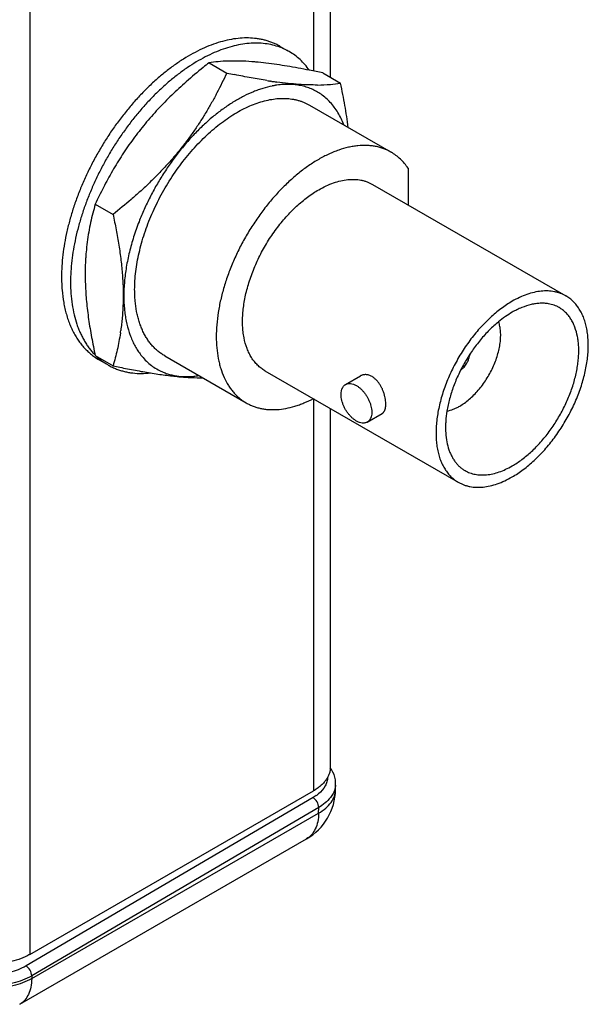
# Model space of a CAD drawing. Header units: inches. Extents: x 0 to 22, y 0 to 17.
# Tile 8 of 26: x 4.1 to 5, y 10.9 to 12.6. Entities that reach past the tile are written whole.
import ezdxf

# ---------------------------------------------------------------- set-up
doc = ezdxf.new("R2010")
doc.units = ezdxf.units.IN
doc.header["$LTSCALE"] = 1.21
doc.header["$MEASUREMENT"] = 0
doc.layers.get('0').update_dxf_attribs({"linetype": 'CONTINUOUS'})

msp = doc.modelspace()

# ---------------------------------------------------------------- linework, layer by layer
at = {"color": 3, "linetype": 'CONTINUOUS'}
for p, q in [((4.073, 13.5412), (4.073, 10.9456)), ((4.5619, 12.7448), (4.5619, 12.4714)), ((4.5912, 12.7278), (4.5912, 12.4605)), ((4.5619, 11.9056), (4.5619, 11.2279)), ((4.5912, 11.8886), (4.5912, 11.2688)), ((4.073, 10.9456), (4.5619, 11.2279))]:
    msp.add_line(p, q, dxfattribs=at)
at = {"color": 7, "linetype": 'CONTINUOUS'}
for p, q in [((4.5047, 12.5139), (4.5166, 12.507)), ((4.3819, 12.4855), (4.4125, 12.4679)), ((4.5781, 12.468), (4.6087, 12.4504)), ((4.4894, 12.4537), (4.4881, 12.4539)), ((4.4968, 12.4466), (4.4965, 12.4465)), ((4.5554, 12.4124), (4.6962, 12.3312)), ((4.7253, 12.3036), (4.7253, 12.2401)), ((4.664, 12.2755), (4.9978, 12.0828)), ((4.1857, 12.2414), (4.2163, 12.2238)), ((4.2464, 12.0134), (4.2465, 12.0132)), ((4.1857, 11.9798), (4.2163, 11.9622)), ((4.3054, 11.9794), (4.4461, 11.8982)), ((4.1921, 11.9726), (4.2077, 11.9637)), ((4.4783, 11.9538), (4.812, 11.7611)), ((4.6174, 11.9299), (4.643, 11.9447)), ((4.6549, 11.865), (4.6805, 11.8797)), ((4.6002, 11.2302), (4.6004, 11.2401)), ((4.6002, 11.2302), (4.6002, 11.2302)), ((4.5613, 11.2164), (4.0662, 10.9256)), ((4.5668, 11.22), (4.5613, 11.2164)), ((4.5711, 11.1993), (4.076, 10.9086)), ((4.5709, 11.1895), (4.5711, 11.1993)), ((4.076, 10.9037), (4.5709, 11.1895)), ((4.0553, 10.8594), (4.5502, 11.1451)), ((4.076, 10.9086), (4.076, 10.9037))]:
    msp.add_line(p, q, dxfattribs=at)
for points in [[(4.5957, 11.2606), (4.5932, 11.265), (4.5912, 11.268)], [(4.6004, 11.2401), (4.6004, 11.242), (4.6, 11.2468), (4.599, 11.2515), (4.5976, 11.2561), (4.5957, 11.2606)]]:
    msp.add_lwpolyline(points, dxfattribs=at)
for centre, radius, start, end in [((4.4525, 12.4236), 0.1043, 59.9989, 63.4978), ((4.4676, 12.4137), 0.1053, 62.2777, 69.7124), ((4.4681, 12.4146), 0.1043, 59.9989, 62.2654), ((4.4171, 11.9787), 0.5102, 84.8968, 85.6324), ((4.7999, 14.3), 1.8726, 258.0618, 258.4833), ((4.3631, 11.5551), 0.9373, 80.5726, 81.6602), ((4.3064, 11.2219), 1.2753, 78.7603, 80.515), ((4.1984, 10.672), 1.8357, 78.0618, 78.7981), ((4.6231, 13.3511), 0.9073, 261.0501, 261.2805), ((4.6183, 13.3196), 0.8755, 261.2804, 261.4477), ((4.6134, 13.2869), 0.8424, 261.5371, 261.6512), ((4.6107, 13.2691), 0.8244, 261.6509, 261.7888), ((4.6048, 13.2274), 0.7822, 261.7849, 262.2299), ((4.5695, 12.7047), 0.2573, 274.8452, 278.7707), ((4.5206, 12.2984), 0.1501, 99.2687, 101.4242), ((4.5198, 12.3038), 0.1447, 98.2347, 99.1422), ((4.5663, 12.7442), 0.297, 270.57, 274.816), ((3.8225, 12.0814), 0.4113, 351.2706, 351.8574), ((4.3885, 12.0672), 0.1519, 198.2453, 200.7163), ((4.2444, 12.0631), 0.1045, 234.8314, 239.9948), ((4.2626, 12.0575), 0.1088, 226.6233, 230.2917), ((4.2602, 12.0546), 0.105, 230.2761, 239.9836), ((4.2599, 12.054), 0.1044, 239.9992, 244.6064), ((4.2603, 12.055), 0.1054, 244.6054, 248.9598), ((4.6163, 13.855), 1.9346, 258.0674, 258.4178), ((4.5002, 11.2317), 0.1, 300.0013, 359.124), ((4.5663, 11.2407), 0.0341, 355.1153, 359.0697), ((4.5284, 11.274), 0.0663, 305.3813, 309.6551)]:
    msp.add_arc(centre, radius, start, end, dxfattribs=at)
for points, knots in [([(4.499, 12.5169), (4.4971, 12.5179), (4.4931, 12.5197), (4.4869, 12.5221), (4.4806, 12.5241), (4.4741, 12.5258), (4.4674, 12.527), (4.4582, 12.5282), (4.4463, 12.5288), (4.4317, 12.5279), (4.4166, 12.5256), (4.4012, 12.5217), (4.3855, 12.5164), (4.3696, 12.5097), (4.3536, 12.5016), (4.3376, 12.4921), (4.3216, 12.4813), (4.3058, 12.4693), (4.2902, 12.4561), (4.2749, 12.4417), (4.26, 12.4264), (4.2456, 12.41), (4.2317, 12.3928), (4.2184, 12.3748), (4.2058, 12.3562), (4.194, 12.3369), (4.1829, 12.3171), (4.1727, 12.297), (4.1635, 12.2766), (4.1552, 12.256), (4.1479, 12.2353), (4.1417, 12.2147), (4.1365, 12.1942), (4.1325, 12.174), (4.1296, 12.1541), (4.1278, 12.1347), (4.1274, 12.122), (4.1274, 12.1157)], [0, 0, 0, 0, 0.010628, 0.02131, 0.032073, 0.042944, 0.053945, 0.065102, 0.087951, 0.111648, 0.136307, 0.16201, 0.18881, 0.216731, 0.245774, 0.275915, 0.307112, 0.339307, 0.372425, 0.40638, 0.441074, 0.476403, 0.512252, 0.548501, 0.585028, 0.621704, 0.658403, 0.694995, 0.731353, 0.767352, 0.802872, 0.837796, 0.872014, 0.905426, 0.937947, 0.9695, 1, 1, 1, 1]), ([(4.5041, 12.5125), (4.5001, 12.514), (4.4917, 12.5165), (4.4786, 12.5188), (4.465, 12.5198), (4.4508, 12.5193), (4.4362, 12.5174), (4.4213, 12.514), (4.4061, 12.5093), (4.3907, 12.5032), (4.3752, 12.4958), (4.3596, 12.4871), (4.344, 12.4771), (4.3286, 12.4659), (4.3133, 12.4536), (4.2983, 12.4402), (4.2836, 12.4258), (4.2693, 12.4104), (4.2554, 12.3941), (4.2422, 12.3771), (4.2295, 12.3593), (4.2174, 12.341), (4.2061, 12.3221), (4.1956, 12.3027), (4.186, 12.283), (4.1772, 12.2631), (4.1693, 12.2431), (4.1624, 12.2229), (4.1565, 12.2029), (4.1516, 12.183), (4.1478, 12.1634), (4.145, 12.1441), (4.1434, 12.1252), (4.143, 12.1128), (4.143, 12.1067)], [0, 0, 0, 0, 0.021375, 0.043226, 0.065724, 0.089011, 0.113202, 0.138382, 0.164608, 0.191911, 0.220297, 0.249753, 0.280247, 0.311728, 0.344134, 0.377389, 0.411407, 0.446092, 0.481341, 0.517045, 0.553091, 0.589361, 0.625736, 0.662095, 0.698318, 0.734286, 0.769881, 0.804992, 0.839512, 0.873338, 0.906375, 0.938548, 0.969783, 1, 1, 1, 1]), ([(4.555, 12.4728), (4.5527, 12.4761), (4.5477, 12.4825), (4.5393, 12.4911), (4.5302, 12.4987), (4.5236, 12.503), (4.5202, 12.5049)], [0, 0, 0, 0, 0.256841, 0.507897, 0.754966, 1, 1, 1, 1]), ([(4.3819, 12.4855), (4.3785, 12.4829), (4.3652, 12.4723), (4.3522, 12.4613), (4.3426, 12.4528)], [0, 0, 0, 0, 0.250242, 1, 1, 1, 1]), ([(4.4559, 12.4875), (4.4488, 12.488), (4.4351, 12.4887), (4.4156, 12.4887), (4.3981, 12.4877), (4.3871, 12.4864), (4.3819, 12.4855)], [0, 0, 0, 0, 0.290772, 0.552254, 0.787311, 1, 1, 1, 1]), ([(4.499, 12.4825), (4.4927, 12.4835), (4.4806, 12.4851), (4.4684, 12.4864), (4.4625, 12.4869)], [0, 0, 0, 0, 0.515484, 1, 1, 1, 1]), ([(4.4125, 12.4679), (4.4071, 12.4564), (4.3987, 12.4392), (4.3865, 12.4168), (4.3768, 12.4), (4.3665, 12.3835), (4.3575, 12.37), (4.3499, 12.3593), (4.3421, 12.3487), (4.332, 12.3356), (4.3214, 12.3229), (4.3126, 12.3129), (4.3036, 12.303), (4.292, 12.2908), (4.2776, 12.2767), (4.2628, 12.2629), (4.2426, 12.245), (4.2269, 12.2322), (4.2163, 12.2238)], [0, 0, 0, 0, 0.120357, 0.18106, 0.242142, 0.303614, 0.365483, 0.396564, 0.427742, 0.490368, 0.553334, 0.584932, 0.6166, 0.680117, 0.743842, 0.80773, 0.871741, 1, 1, 1, 1]), ([(4.3426, 12.4528), (4.3341, 12.4453), (4.3216, 12.4338), (4.3055, 12.4178), (4.2938, 12.4055), (4.2825, 12.393), (4.2715, 12.3802), (4.2611, 12.3672), (4.251, 12.3539), (4.2414, 12.3404), (4.2322, 12.3267), (4.2235, 12.3128), (4.2124, 12.2941), (4.1996, 12.2705), (4.1902, 12.2511), (4.1857, 12.2414)], [0, 0, 0, 0, 0.12842, 0.192431, 0.256265, 0.319888, 0.383269, 0.446376, 0.509185, 0.571675, 0.633835, 0.695659, 0.75715, 0.879163, 1, 1, 1, 1]), ([(4.4819, 12.4548), (4.4774, 12.4556), (4.4683, 12.4571), (4.4545, 12.4595), (4.4403, 12.4622), (4.4308, 12.4641), (4.426, 12.4651)], [0, 0, 0, 0, 0.240271, 0.487509, 0.740989, 1, 1, 1, 1]), ([(4.5692, 12.4472), (4.564, 12.4472), (4.5532, 12.4473), (4.5363, 12.4482), (4.5181, 12.4499), (4.5055, 12.4514), (4.499, 12.4523)], [0, 0, 0, 0, 0.221238, 0.461595, 0.721412, 1, 1, 1, 1]), ([(4.6221, 12.3739), (4.6205, 12.3866), (4.6176, 12.4057), (4.6128, 12.4311), (4.6101, 12.4439), (4.6087, 12.4504)], [0, 0, 0, 0, 0.493941, 0.74568, 1, 1, 1, 1]), ([(4.4909, 12.4455), (4.4855, 12.4444), (4.4774, 12.4423), (4.4666, 12.4387), (4.4556, 12.4345), (4.4445, 12.4294), (4.4336, 12.4235), (4.4224, 12.417), (4.4084, 12.4078), (4.392, 12.3954), (4.3759, 12.3815), (4.3601, 12.3663), (4.3449, 12.3498), (4.3303, 12.3323), (4.3164, 12.3137), (4.3033, 12.2943), (4.2911, 12.2743), (4.28, 12.2536), (4.2699, 12.2325), (4.2639, 12.2182), (4.2611, 12.211)], [0, 0, 0, 0, 0.048595, 0.073809, 0.099641, 0.153156, 0.180844, 0.209137, 0.267474, 0.328033, 0.390623, 0.455017, 0.520956, 0.588153, 0.656306, 0.725096, 0.794189, 0.863258, 0.931986, 1, 1, 1, 1]), ([(4.5752, 12.4312), (4.5726, 12.433), (4.5672, 12.4364), (4.5586, 12.4406), (4.5496, 12.4439), (4.5401, 12.4463), (4.5303, 12.4478), (4.5201, 12.4484), (4.5097, 12.4482), (4.5026, 12.4474), (4.499, 12.4469)], [0, 0, 0, 0, 0.119082, 0.238324, 0.358556, 0.480573, 0.605112, 0.732834, 0.864307, 1, 1, 1, 1]), ([(4.2536, 12.0938), (4.2536, 12.0989), (4.254, 12.1093), (4.2554, 12.1251), (4.2578, 12.1412), (4.2612, 12.1576), (4.2654, 12.1743), (4.2705, 12.191), (4.2765, 12.2078), (4.2833, 12.2245), (4.291, 12.2411), (4.2993, 12.2574), (4.3084, 12.2734), (4.3182, 12.289), (4.3285, 12.3041), (4.3394, 12.3185), (4.3508, 12.3324), (4.3626, 12.3454), (4.3748, 12.3577), (4.3873, 12.3691), (4.4, 12.3796), (4.4129, 12.3891), (4.4259, 12.3975), (4.4389, 12.4048), (4.4518, 12.4111), (4.4647, 12.4161), (4.4774, 12.42), (4.4898, 12.4226), (4.5019, 12.4241), (4.5136, 12.4243), (4.5231, 12.4234), (4.5304, 12.422), (4.5357, 12.4207), (4.5409, 12.4191), (4.5459, 12.4172), (4.5508, 12.415), (4.5539, 12.4133), (4.5554, 12.4124)], [0, 0, 0, 0, 0.030656, 0.062385, 0.095098, 0.128718, 0.163154, 0.198301, 0.234046, 0.270266, 0.306838, 0.343631, 0.380512, 0.417349, 0.45401, 0.490362, 0.526279, 0.561638, 0.596325, 0.630229, 0.663255, 0.695315, 0.726338, 0.756268, 0.785067, 0.81272, 0.839235, 0.864647, 0.889024, 0.912464, 0.935099, 0.94617, 0.957105, 0.967928, 0.978666, 0.989348, 1, 1, 1, 1]), ([(4.5912, 12.4172), (4.5888, 12.4198), (4.5837, 12.4248), (4.5781, 12.4292), (4.5752, 12.4312)], [0, 0, 0, 0, 0.503638, 1, 1, 1, 1]), ([(4.6145, 12.3784), (4.6131, 12.3821), (4.61, 12.3893), (4.6045, 12.3995), (4.5983, 12.4088), (4.5937, 12.4145), (4.5912, 12.4172)], [0, 0, 0, 0, 0.262402, 0.515785, 0.76121, 1, 1, 1, 1]), ([(4.6962, 12.3312), (4.6941, 12.3323), (4.6899, 12.3345), (4.6833, 12.3373), (4.6765, 12.3395), (4.6693, 12.3412), (4.662, 12.3423), (4.6518, 12.3431), (4.6413, 12.3427), (4.6306, 12.3413), (4.6195, 12.3391), (4.6082, 12.3358), (4.597, 12.3316), (4.5854, 12.3265), (4.5707, 12.3189), (4.5534, 12.3079), (4.5363, 12.295), (4.5195, 12.2804), (4.5032, 12.2642), (4.4875, 12.2466), (4.4727, 12.2277), (4.4588, 12.2078), (4.446, 12.187), (4.4343, 12.1654), (4.424, 12.1434), (4.4151, 12.1211), (4.4077, 12.0988), (4.4018, 12.0766), (4.3976, 12.0547), (4.395, 12.0334), (4.3941, 12.0129), (4.3949, 11.9934), (4.397, 11.9779), (4.3996, 11.9661), (4.4026, 11.9552), (4.4074, 11.9424), (4.4136, 11.9306), (4.4194, 11.9222), (4.424, 11.9164), (4.429, 11.911), (4.4344, 11.9062), (4.4401, 11.9019), (4.4441, 11.8993), (4.4461, 11.8982)], [0, 0, 0, 0, 0.011243, 0.02254, 0.033944, 0.045505, 0.05727, 0.06928, 0.094166, 0.107118, 0.120434, 0.148211, 0.162703, 0.177598, 0.208583, 0.241126, 0.275128, 0.310449, 0.346916, 0.384331, 0.422473, 0.461109, 0.499994, 0.538879, 0.577516, 0.615659, 0.653074, 0.689543, 0.724866, 0.758869, 0.791415, 0.822402, 0.851781, 0.865873, 0.879572, 0.905828, 0.930717, 0.942727, 0.954492, 0.966053, 0.977458, 0.988756, 1, 1, 1, 1]), ([(4.7253, 12.3036), (4.7233, 12.3065), (4.7192, 12.3119), (4.7122, 12.3194), (4.7046, 12.3259), (4.699, 12.3295), (4.6962, 12.3312)], [0, 0, 0, 0, 0.257458, 0.508717, 0.755528, 1, 1, 1, 1]), ([(4.5711, 12.2663), (4.5753, 12.2687), (4.5837, 12.2731), (4.5965, 12.2783), (4.609, 12.282), (4.6212, 12.284), (4.6311, 12.2844), (4.6386, 12.2838), (4.6441, 12.283), (4.6494, 12.2817), (4.6545, 12.2801), (4.6594, 12.278), (4.6625, 12.2764), (4.664, 12.2755)], [0, 0, 0, 0, 0.148506, 0.289434, 0.422629, 0.548499, 0.667823, 0.725409, 0.781814, 0.837243, 0.891922, 0.94609, 1, 1, 1, 1]), ([(4.4783, 11.9538), (4.476, 11.9551), (4.4716, 11.9581), (4.4655, 11.9633), (4.46, 11.9694), (4.4551, 11.9763), (4.4509, 11.9839), (4.446, 11.9952), (4.4426, 12.0077), (4.4406, 12.021), (4.4398, 12.0316), (4.4397, 12.0427), (4.4403, 12.0542), (4.4416, 12.066), (4.4436, 12.0781), (4.4463, 12.0904), (4.4509, 12.107), (4.4582, 12.1279), (4.4674, 12.1484), (4.4759, 12.1644), (4.4828, 12.1761), (4.4902, 12.1876), (4.5006, 12.2023), (4.5145, 12.2194), (4.5296, 12.2349), (4.5422, 12.246), (4.5517, 12.2536), (4.5613, 12.2604), (4.5679, 12.2644), (4.5711, 12.2663)], [0, 0, 0, 0, 0.021326, 0.04288, 0.06488, 0.087519, 0.110962, 0.135343, 0.187231, 0.214888, 0.243691, 0.273626, 0.304653, 0.336718, 0.369749, 0.403658, 0.438349, 0.509617, 0.582622, 0.619465, 0.656352, 0.693149, 0.729727, 0.801686, 0.871256, 0.904883, 0.937611, 0.969349, 1, 1, 1, 1]), ([(4.1857, 12.2414), (4.1842, 12.2362), (4.1813, 12.2257), (4.1774, 12.2096), (4.1742, 12.193), (4.1716, 12.1759), (4.17, 12.1614), (4.1691, 12.1495), (4.1684, 12.1373), (4.168, 12.1217), (4.1682, 12.1092), (4.1685, 12.1029)], [0, 0, 0, 0, 0.115819, 0.233751, 0.354082, 0.477103, 0.603064, 0.667211, 0.73216, 0.864473, 1, 1, 1, 1]), ([(4.2163, 12.2238), (4.2182, 12.2149), (4.2218, 12.1972), (4.2265, 12.1708), (4.2301, 12.1447), (4.2322, 12.1232), (4.2333, 12.1063), (4.2337, 12.0938), (4.2338, 12.0816), (4.2336, 12.0695), (4.2331, 12.0576), (4.2323, 12.0459), (4.2311, 12.0345), (4.2302, 12.0269), (4.2296, 12.0232)], [0, 0, 0, 0, 0.13491, 0.267798, 0.398213, 0.525686, 0.588188, 0.649805, 0.710503, 0.770262, 0.829078, 0.886956, 0.94392, 1, 1, 1, 1]), ([(4.2611, 12.211), (4.2594, 12.2067), (4.2562, 12.198), (4.2504, 12.1806), (4.2443, 12.1589), (4.2398, 12.1373), (4.2373, 12.1203), (4.236, 12.1079), (4.2351, 12.0957), (4.2347, 12.08), (4.2354, 12.0647), (4.2371, 12.0499), (4.2395, 12.0361), (4.2421, 12.0261), (4.2442, 12.0196)], [0, 0, 0, 0, 0.071532, 0.142331, 0.281116, 0.415436, 0.480707, 0.544599, 0.607037, 0.667961, 0.785058, 0.841211, 0.895747, 1, 1, 1, 1]), ([(4.1274, 12.1157), (4.1274, 12.1118), (4.1276, 12.1042), (4.1285, 12.0894), (4.1303, 12.075), (4.1331, 12.0611), (4.1356, 12.0513), (4.1386, 12.0418), (4.142, 12.0327), (4.1458, 12.0241), (4.1501, 12.016), (4.1548, 12.0083), (4.1599, 12.0011), (4.1654, 11.9945), (4.1713, 11.9883), (4.1775, 11.9827), (4.1819, 11.9793), (4.1842, 11.9777)], [0, 0, 0, 0, 0.074536, 0.147354, 0.287614, 0.355069, 0.420765, 0.484749, 0.547082, 0.607844, 0.667131, 0.725063, 0.781783, 0.83745, 0.892243, 0.946357, 1, 1, 1, 1]), ([(4.143, 12.1067), (4.143, 12.1001), (4.1434, 12.0873), (4.1454, 12.0685), (4.1488, 12.0507), (4.1528, 12.0367), (4.1566, 12.0261), (4.1598, 12.0186), (4.1633, 12.0114), (4.1671, 12.0046), (4.1712, 11.9981), (4.1756, 11.992), (4.1803, 11.9862), (4.1837, 11.9826), (4.1854, 11.9809)], [0, 0, 0, 0, 0.144583, 0.283268, 0.415914, 0.542672, 0.603954, 0.663897, 0.722565, 0.780036, 0.836404, 0.891774, 0.946263, 1, 1, 1, 1]), ([(4.1685, 12.1029), (4.1689, 12.0929), (4.1703, 12.0727), (4.174, 12.0422), (4.1791, 12.0111), (4.1834, 11.9903), (4.1857, 11.9798)], [0, 0, 0, 0, 0.240429, 0.488049, 0.741646, 1, 1, 1, 1]), ([(4.3054, 11.9794), (4.3034, 11.9806), (4.2994, 11.9831), (4.2937, 11.9875), (4.2883, 11.9923), (4.2833, 11.9976), (4.2787, 12.0034), (4.2744, 12.0097), (4.2705, 12.0164), (4.267, 12.0235), (4.2639, 12.0311), (4.2612, 12.039), (4.2588, 12.0474), (4.2563, 12.0591), (4.2546, 12.0714), (4.2538, 12.084), (4.2536, 12.0905), (4.2536, 12.0938)], [0, 0, 0, 0, 0.053899, 0.108056, 0.162724, 0.218143, 0.274536, 0.332107, 0.391035, 0.451479, 0.513566, 0.577397, 0.643054, 0.710598, 0.851451, 0.924794, 1, 1, 1, 1]), ([(4.9978, 12.0828), (4.9963, 12.0837), (4.9931, 12.0853), (4.9882, 12.0874), (4.9831, 12.089), (4.9779, 12.0903), (4.9724, 12.0911), (4.9648, 12.0917), (4.9549, 12.0913), (4.9427, 12.0893), (4.9302, 12.0856), (4.9174, 12.0804), (4.9091, 12.076), (4.9049, 12.0736)], [0, 0, 0, 0, 0.05391, 0.108078, 0.162757, 0.218186, 0.27459, 0.332175, 0.451502, 0.577375, 0.710563, 0.851482, 1, 1, 1, 1]), ([(4.9049, 11.7703), (4.9082, 11.7722), (4.9147, 11.7763), (4.9243, 11.783), (4.9338, 11.7906), (4.9464, 11.8017), (4.9615, 11.8172), (4.9783, 11.8379), (4.9909, 11.8566), (5.0001, 11.8722), (5.0065, 11.8843), (5.0123, 11.8965), (5.0176, 11.9089), (5.0223, 11.9214), (5.0276, 11.9378), (5.0326, 11.9581), (5.0355, 11.9783), (5.0363, 11.9939), (5.0362, 12.005), (5.0354, 12.0156), (5.0339, 12.0258), (5.0317, 12.0354), (5.0287, 12.0444), (5.0252, 12.0527), (5.0209, 12.0603), (5.016, 12.0672), (5.0106, 12.0733), (5.0045, 12.0785), (5.0001, 12.0815), (4.9978, 12.0828)], [0, 0, 0, 0, 0.030653, 0.06239, 0.095115, 0.12874, 0.19831, 0.270268, 0.343624, 0.38051, 0.417352, 0.454016, 0.490373, 0.526294, 0.561658, 0.630236, 0.695305, 0.726333, 0.756266, 0.785069, 0.812726, 0.839244, 0.86466, 0.88904, 0.912483, 0.935121, 0.95712, 0.978674, 1, 1, 1, 1]), ([(4.9049, 12.0736), (4.9016, 12.0717), (4.8951, 12.0676), (4.8855, 12.0609), (4.876, 12.0533), (4.8634, 12.0422), (4.8482, 12.0267), (4.8315, 12.006), (4.8189, 11.9873), (4.8097, 11.9717), (4.8033, 11.9596), (4.7974, 11.9474), (4.7922, 11.935), (4.7875, 11.9225), (4.7822, 11.9061), (4.7772, 11.8858), (4.7743, 11.8656), (4.7735, 11.85), (4.7736, 11.8389), (4.7744, 11.8283), (4.7759, 11.8181), (4.7781, 11.8085), (4.781, 11.7995), (4.7846, 11.7912), (4.7889, 11.7836), (4.7937, 11.7767), (4.7992, 11.7706), (4.8053, 11.7654), (4.8097, 11.7624), (4.812, 11.7611)], [0, 0, 0, 0, 0.030653, 0.06239, 0.095115, 0.12874, 0.19831, 0.270268, 0.343624, 0.38051, 0.417352, 0.454016, 0.490373, 0.526294, 0.561658, 0.630236, 0.695305, 0.726333, 0.756266, 0.785069, 0.812726, 0.839244, 0.86466, 0.88904, 0.912483, 0.935121, 0.95712, 0.978674, 1, 1, 1, 1]), ([(4.9676, 12.0693), (4.9652, 12.0698), (4.9604, 12.0703), (4.953, 12.0703), (4.9453, 12.0696), (4.9346, 12.0676), (4.9238, 12.064), (4.913, 12.0591), (4.9076, 12.0562), (4.9049, 12.0546)], [0, 0, 0, 0, 0.108936, 0.221548, 0.338471, 0.460205, 0.719237, 0.856994, 1, 1, 1, 1]), ([(4.9049, 11.7893), (4.9078, 11.7909), (4.9135, 11.7945), (4.9249, 11.8025), (4.9388, 11.8142), (4.9545, 11.8303), (4.9666, 11.8453), (4.9757, 11.8581), (4.9821, 11.8682), (4.9882, 11.8785), (4.9956, 11.8925), (5.0037, 11.9103), (5.0101, 11.9286), (5.0141, 11.9432), (5.0164, 11.954), (5.0182, 11.9645), (5.0193, 11.9748), (5.0199, 11.9849), (5.0198, 11.9946), (5.0191, 12.0039), (5.0173, 12.0155), (5.0144, 12.0264), (5.0101, 12.0363), (5.0064, 12.043), (5.0021, 12.049), (4.9973, 12.0543), (4.992, 12.0589), (4.9881, 12.0615), (4.9862, 12.0627)], [0, 0, 0, 0, 0.030652, 0.06239, 0.128724, 0.198296, 0.270257, 0.306835, 0.343633, 0.380521, 0.417364, 0.490371, 0.561641, 0.596333, 0.630243, 0.663274, 0.69534, 0.726368, 0.756303, 0.785107, 0.812765, 0.864654, 0.889035, 0.912479, 0.935118, 0.957119, 0.978673, 1, 1, 1, 1]), ([(4.9862, 12.0627), (4.9847, 12.0635), (4.9818, 12.065), (4.9773, 12.0669), (4.9725, 12.0683), (4.9692, 12.0691), (4.9676, 12.0693)], [0, 0, 0, 0, 0.24672, 0.494773, 0.745457, 1, 1, 1, 1]), ([(4.9049, 12.0546), (4.9009, 12.0523), (4.8929, 12.0472), (4.8853, 12.0415), (4.8816, 12.0384)], [0, 0, 0, 0, 0.488459, 1, 1, 1, 1]), ([(4.8816, 12.0384), (4.8788, 12.0361), (4.8733, 12.0314), (4.8654, 12.0239), (4.8577, 12.0158), (4.8477, 12.0043), (4.8359, 11.9888), (4.8255, 11.9723), (4.8179, 11.9586), (4.8127, 11.9481), (4.8079, 11.9374), (4.8024, 11.9232), (4.7967, 11.9055), (4.7935, 11.8911), (4.7924, 11.884)], [0, 0, 0, 0, 0.058766, 0.118973, 0.180463, 0.243045, 0.370622, 0.500002, 0.564821, 0.629413, 0.693551, 0.757019, 0.88106, 1, 1, 1, 1]), ([(4.8144, 11.8926), (4.8172, 11.8942), (4.8229, 11.8979), (4.8311, 11.9044), (4.8391, 11.9118), (4.8467, 11.92), (4.8538, 11.929), (4.8605, 11.9386), (4.8665, 11.9488), (4.8717, 11.9592), (4.8762, 11.9699), (4.8798, 11.9806), (4.8826, 11.9913), (4.8841, 12), (4.8848, 12.0069), (4.8852, 12.0134), (4.8851, 12.0198), (4.8845, 12.0259), (4.8836, 12.0316), (4.8825, 12.0357), (4.8816, 12.0384)], [0, 0, 0, 0, 0.057984, 0.119089, 0.182835, 0.248755, 0.31633, 0.384955, 0.454, 0.522827, 0.590807, 0.657328, 0.721828, 0.783802, 0.813716, 0.842852, 0.898637, 0.925265, 0.951034, 1, 1, 1, 1]), ([(4.229, 12.019), (4.2282, 12.0141), (4.2266, 12.0043), (4.2236, 11.9899), (4.2201, 11.9759), (4.2176, 11.9667), (4.2163, 11.9622)], [0, 0, 0, 0, 0.256683, 0.508596, 0.756216, 1, 1, 1, 1]), ([(4.2465, 12.0132), (4.2476, 12.0102), (4.2501, 12.0043), (4.2543, 11.9959), (4.2591, 11.9881), (4.2626, 11.9832), (4.2644, 11.9808)], [0, 0, 0, 0, 0.260337, 0.513332, 0.759626, 1, 1, 1, 1]), ([(4.2644, 11.9808), (4.2668, 11.9778), (4.2717, 11.9721), (4.2801, 11.9645), (4.2891, 11.958), (4.2956, 11.9545), (4.299, 11.9529)], [0, 0, 0, 0, 0.25562, 0.506015, 0.753369, 1, 1, 1, 1]), ([(4.8162, 11.9549), (4.8172, 11.9557), (4.8192, 11.9573), (4.8221, 11.9601), (4.8247, 11.9634), (4.8269, 11.967), (4.8289, 11.9707), (4.8304, 11.9746), (4.8315, 11.9785), (4.8319, 11.9811), (4.832, 11.9823)], [0, 0, 0, 0, 0.116773, 0.240464, 0.368997, 0.500092, 0.631178, 0.759726, 0.883351, 1, 1, 1, 1]), ([(4.2225, 11.9566), (4.2247, 11.9558), (4.2291, 11.9542), (4.236, 11.9523), (4.2431, 11.9508), (4.2528, 11.9494), (4.2654, 11.9487), (4.2756, 11.9493), (4.2808, 11.9499)], [0, 0, 0, 0, 0.119023, 0.239187, 0.360806, 0.484175, 0.737117, 1, 1, 1, 1]), ([(4.2279, 11.9597), (4.2368, 11.9579), (4.2545, 11.9544), (4.2721, 11.9513), (4.2808, 11.9499)], [0, 0, 0, 0, 0.511344, 1, 1, 1, 1]), ([(4.2808, 11.9499), (4.2851, 11.9492), (4.2935, 11.9479), (4.306, 11.9461), (4.318, 11.9447), (4.3296, 11.9434), (4.3407, 11.9425), (4.3544, 11.9417), (4.3645, 11.9415), (4.3711, 11.9415)], [0, 0, 0, 0, 0.143674, 0.282527, 0.416192, 0.544379, 0.666881, 0.783619, 1, 1, 1, 1]), ([(4.299, 11.9529), (4.3013, 11.9518), (4.3062, 11.9497), (4.3138, 11.9473), (4.3217, 11.9454), (4.3298, 11.9441), (4.3382, 11.9435), (4.3467, 11.9435), (4.3555, 11.944), (4.3614, 11.9448), (4.3644, 11.9453)], [0, 0, 0, 0, 0.117844, 0.236788, 0.357359, 0.48004, 0.60528, 0.73347, 0.864947, 1, 1, 1, 1]), ([(4.6631, 11.9436), (4.6623, 11.9441), (4.6605, 11.945), (4.6579, 11.946), (4.6552, 11.9467), (4.6526, 11.947), (4.65, 11.9469), (4.6475, 11.9465), (4.6452, 11.9458), (4.6437, 11.9451), (4.643, 11.9447)], [0, 0, 0, 0, 0.139897, 0.274627, 0.404284, 0.529341, 0.650545, 0.768761, 0.884917, 1, 1, 1, 1]), ([(4.6805, 11.8797), (4.6809, 11.88), (4.6817, 11.8805), (4.6827, 11.8814), (4.6836, 11.8826), (4.6844, 11.8839), (4.6851, 11.8853), (4.6857, 11.8869), (4.6862, 11.8887), (4.6867, 11.8912), (4.687, 11.8948), (4.6869, 11.8994), (4.6863, 11.9042), (4.6853, 11.9093), (4.6839, 11.9145), (4.6821, 11.9197), (4.6798, 11.9247), (4.6771, 11.9295), (4.6741, 11.9338), (4.6707, 11.9377), (4.6671, 11.941), (4.6645, 11.9428), (4.6631, 11.9436)], [0, 0, 0, 0, 0.018537, 0.037434, 0.057024, 0.077586, 0.099337, 0.122443, 0.14701, 0.17308, 0.229701, 0.291975, 0.359111, 0.430038, 0.503562, 0.578467, 0.653584, 0.727835, 0.80027, 0.870124, 0.936853, 1, 1, 1, 1]), ([(4.6362, 11.8668), (4.6348, 11.8676), (4.6322, 11.8694), (4.6284, 11.8726), (4.6248, 11.8763), (4.6214, 11.8805), (4.6183, 11.885), (4.6156, 11.8898), (4.6134, 11.8948), (4.6116, 11.8998), (4.6104, 11.9048), (4.6097, 11.9096), (4.6096, 11.9141), (4.61, 11.9177), (4.6106, 11.9204), (4.6114, 11.9227), (4.6124, 11.9249), (4.6138, 11.9268), (4.6149, 11.928), (4.6161, 11.9291), (4.617, 11.9297), (4.6174, 11.9299)], [0, 0, 0, 0, 0.062323, 0.128718, 0.198321, 0.270275, 0.343647, 0.417377, 0.490398, 0.56168, 0.630273, 0.695359, 0.756304, 0.812741, 0.839264, 0.864688, 0.912461, 0.935104, 0.957109, 0.978669, 1, 1, 1, 1]), ([(4.6174, 11.9299), (4.6181, 11.9303), (4.6194, 11.9309), (4.6215, 11.9315), (4.6237, 11.9317), (4.627, 11.9316), (4.6303, 11.9308), (4.6337, 11.9294), (4.6353, 11.9286), (4.6362, 11.9281)], [0, 0, 0, 0, 0.10807, 0.218154, 0.332109, 0.4515, 0.710525, 0.851584, 1, 1, 1, 1]), ([(4.6362, 11.9281), (4.6375, 11.9273), (4.6402, 11.9255), (4.644, 11.9223), (4.6476, 11.9186), (4.651, 11.9144), (4.6541, 11.9099), (4.6568, 11.9051), (4.659, 11.9001), (4.6607, 11.8951), (4.662, 11.8902), (4.6627, 11.8853), (4.6628, 11.8808), (4.6624, 11.8772), (4.6618, 11.8746), (4.661, 11.8722), (4.66, 11.87), (4.6586, 11.8681), (4.6575, 11.8669), (4.6563, 11.8658), (4.6554, 11.8653), (4.6549, 11.865)], [0, 0, 0, 0, 0.062323, 0.128718, 0.198321, 0.270275, 0.343647, 0.417377, 0.490398, 0.56168, 0.630273, 0.695359, 0.756304, 0.812741, 0.839264, 0.864688, 0.912461, 0.935104, 0.957109, 0.978669, 1, 1, 1, 1]), ([(4.4461, 11.8982), (4.448, 11.8971), (4.452, 11.895), (4.4581, 11.8924), (4.4644, 11.8902), (4.471, 11.8885), (4.4778, 11.8873), (4.4872, 11.8864), (4.4995, 11.8864), (4.5146, 11.8883), (4.5274, 11.8915), (4.5379, 11.8949), (4.5486, 11.899), (4.5566, 11.9027), (4.5619, 11.9055)], [0, 0, 0, 0, 0.054697, 0.109622, 0.164999, 0.221043, 0.277954, 0.335921, 0.455593, 0.581231, 0.713589, 0.782463, 0.853156, 1, 1, 1, 1]), ([(4.7924, 11.8839), (4.7961, 11.8847), (4.8017, 11.8864), (4.8089, 11.8896), (4.8126, 11.8915), (4.8144, 11.8926)], [0, 0, 0, 0, 0.4779, 0.733625, 1, 1, 1, 1]), ([(4.7924, 11.884), (4.7914, 11.8782), (4.7904, 11.8696), (4.7899, 11.8582), (4.79, 11.8475), (4.7912, 11.8348), (4.7939, 11.8228), (4.7969, 11.814), (4.7996, 11.8079), (4.8026, 11.8022), (4.8061, 11.797), (4.8099, 11.7923), (4.8141, 11.788), (4.8187, 11.7843), (4.822, 11.7822), (4.8236, 11.7812)], [0, 0, 0, 0, 0.153829, 0.227647, 0.299261, 0.435588, 0.562734, 0.623025, 0.681255, 0.73759, 0.792246, 0.845491, 0.89763, 0.949008, 1, 1, 1, 1]), ([(4.6549, 11.865), (4.6543, 11.8646), (4.653, 11.864), (4.6509, 11.8634), (4.6487, 11.8632), (4.6454, 11.8633), (4.6421, 11.8641), (4.6387, 11.8655), (4.637, 11.8664), (4.6362, 11.8668)], [0, 0, 0, 0, 0.10807, 0.218154, 0.332109, 0.4515, 0.710525, 0.851584, 1, 1, 1, 1]), ([(4.8236, 11.7812), (4.825, 11.7805), (4.8277, 11.779), (4.832, 11.7772), (4.8364, 11.7758), (4.8411, 11.7747), (4.8458, 11.774), (4.8525, 11.7735), (4.8611, 11.7738), (4.8718, 11.7756), (4.8828, 11.7788), (4.8939, 11.7833), (4.9012, 11.7872), (4.9049, 11.7893)], [0, 0, 0, 0, 0.05391, 0.108078, 0.162757, 0.218186, 0.274591, 0.332177, 0.451501, 0.577371, 0.710566, 0.851494, 1, 1, 1, 1]), ([(4.812, 11.7611), (4.8135, 11.7602), (4.8167, 11.7586), (4.8216, 11.7565), (4.8266, 11.7549), (4.8319, 11.7536), (4.8374, 11.7528), (4.845, 11.7522), (4.8549, 11.7526), (4.867, 11.7546), (4.8796, 11.7583), (4.8923, 11.7635), (4.9007, 11.7679), (4.9049, 11.7703)], [0, 0, 0, 0, 0.05391, 0.108078, 0.162757, 0.218186, 0.27459, 0.332175, 0.451502, 0.577375, 0.710563, 0.851482, 1, 1, 1, 1]), ([(4.5865, 11.2514), (4.5865, 11.2489), (4.5857, 11.2437), (4.5813, 11.2333), (4.5753, 11.2268), (4.5707, 11.223)], [0, 0, 0, 0, 0.228122, 0.466726, 1, 1, 1, 1]), ([(4.5709, 11.1895), (4.5753, 11.192), (4.5832, 11.1975), (4.5926, 11.2074), (4.5987, 11.2184), (4.6002, 11.2264), (4.6002, 11.2302)], [0, 0, 0, 0, 0.28778, 0.54649, 0.780471, 1, 1, 1, 1]), ([(4.6003, 11.2378), (4.6002, 11.2365), (4.5995, 11.2315), (4.5977, 11.2267), (4.5959, 11.2233)], [0, 0, 0, 0, 0.243992, 1, 1, 1, 1]), ([(4.5711, 11.1993), (4.5711, 11.2027), (4.5688, 11.2094), (4.5642, 11.2147), (4.5613, 11.2164)], [0, 0, 0, 0, 0.498264, 1, 1, 1, 1]), ([(4.5959, 11.2233), (4.5946, 11.221), (4.5882, 11.2113), (4.5788, 11.2039), (4.5711, 11.1993)], [0, 0, 0, 0, 0.22659, 1, 1, 1, 1]), ([(4.5709, 11.1895), (4.5709, 11.1846), (4.57, 11.1752), (4.566, 11.1624), (4.5595, 11.152), (4.5535, 11.147), (4.5502, 11.1451)], [0, 0, 0, 0, 0.28876, 0.547686, 0.781254, 1, 1, 1, 1]), ([(4.0662, 10.9256), (4.0576, 10.9206), (4.0375, 10.9131), (4.0053, 10.9094), (3.973, 10.9128), (3.9529, 10.92), (3.9443, 10.925)], [0, 0, 0, 0, 0.237716, 0.500565, 0.763104, 1, 1, 1, 1]), ([(4.076, 10.9086), (4.0761, 10.912), (4.0737, 10.9186), (4.0691, 10.9239), (4.0662, 10.9256)], [0, 0, 0, 0, 0.498264, 1, 1, 1, 1]), ([(4.076, 10.9086), (4.066, 10.9027), (4.0427, 10.8941), (4.0053, 10.8899), (3.968, 10.8939), (3.9446, 10.9024), (3.9346, 10.9082)], [0, 0, 0, 0, 0.237566, 0.500334, 0.76292, 1, 1, 1, 1]), ([(4.076, 10.9037), (4.0659, 10.8979), (4.0426, 10.8895), (4.0052, 10.8858), (3.9679, 10.8903), (3.9446, 10.8991), (3.9346, 10.9051)], [0, 0, 0, 0, 0.23668, 0.498901, 0.761721, 1, 1, 1, 1]), ([(4.076, 10.9037), (4.0759, 10.8988), (4.075, 10.8895), (4.071, 10.8766), (4.0645, 10.8662), (4.0585, 10.8612), (4.0553, 10.8594)], [0, 0, 0, 0, 0.288757, 0.547682, 0.781253, 1, 1, 1, 1])]:
    msp.add_open_spline(points, degree=3, knots=knots, dxfattribs=at)
at = {"color": 3, "linetype": 'CONTINUOUS'}
for points, knots in [([(4.5912, 11.2688), (4.5912, 11.2669), (4.5909, 11.263), (4.5894, 11.2574), (4.587, 11.2518), (4.5836, 11.2465), (4.5794, 11.2414), (4.5743, 11.2365), (4.5685, 11.232), (4.5642, 11.2292), (4.5619, 11.2279)], [0, 0, 0, 0, 0.108024, 0.218074, 0.331987, 0.451322, 0.57726, 0.71062, 0.851615, 1, 1, 1, 1]), ([(4.073, 10.9456), (4.0706, 10.9443), (4.0656, 10.9417), (4.0549, 10.9371), (4.0403, 10.9327), (4.0217, 10.9294), (4.0023, 10.9284), (3.9829, 10.9294), (3.9642, 10.9327), (3.9496, 10.9371), (3.9389, 10.9417), (3.9339, 10.9443), (3.9316, 10.9456)], [0, 0, 0, 0, 0.055792, 0.114188, 0.23739, 0.366994, 0.5, 0.633006, 0.76261, 0.885812, 0.944208, 1, 1, 1, 1])]:
    msp.add_open_spline(points, degree=3, knots=knots, dxfattribs=at)

doc.saveas('drawing.dxf')
